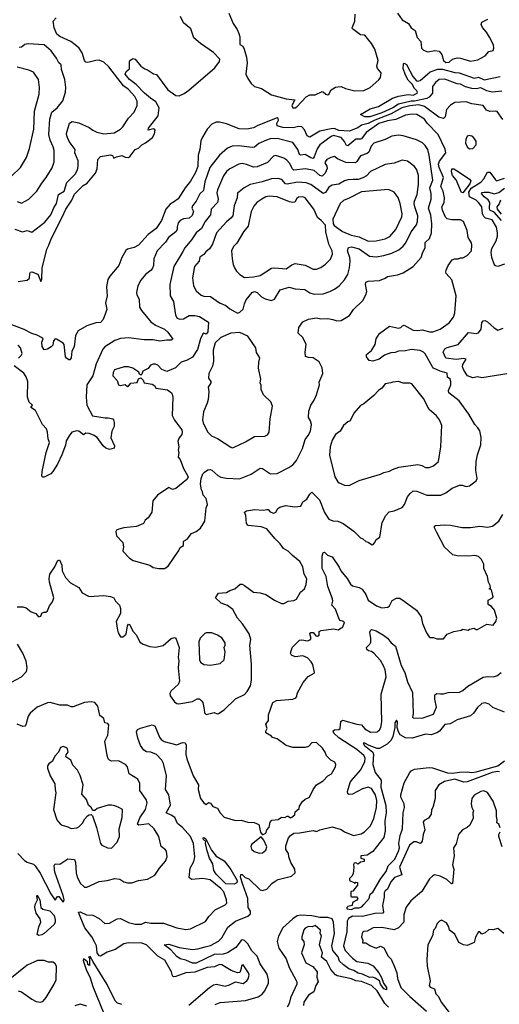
# Model space of a CAD drawing. Extents: x 1921360 to 2014538, y 768294 to 907744.
# Tile 208 of 256: x 1978288 to 1982550, y 810927 to 819667. Entities that reach past the tile are written whole.
import ezdxf

# ---------------------------------------------------------------- set-up
doc = ezdxf.new("R2010")
doc.units = 0

msp = doc.modelspace()

# ---------------------------------------------------------------- linework, layer by layer
at = {"layer": '0CON10XD'}
for points in [[(1978245, 817807.7), (1978314.6, 817784.6), (1978355, 817796), (1978395, 817779.6), (1978511.7, 817868.3), (1978565.2, 817934.8), (1978592.5, 817997.5), (1978616.1, 818035), (1978634.5, 818115.5), (1978684.7, 818145.3), (1978708.3, 818221.7), (1978780, 818295), (1978800.7, 818335), (1978806.9, 818365), (1978806.7, 818415), (1978778.6, 818485), (1978781.1, 818515), (1978727.8, 818585), (1978707.3, 818635), (1978705, 818657.5), (1978730.2, 818749.8), (1978755, 818764.4), (1978815, 818752.1), (1978905, 818710), (1978938, 818685), (1978975, 818668.2), (1979035, 818654.6), (1979127.8, 818662.2), (1979185, 818696.7), (1979204.4, 818715), (1979255, 818794), (1979304.2, 818845), (1979333.1, 818906.9), (1979330.9, 818945), (1979311.5, 818985), (1979255, 819046.8), (1979210.5, 819080.5), (1979079.8, 819249.8), (1979035, 819289.7), (1978995, 819307.5), (1978963.8, 819306.2), (1978895, 819287.5), (1978875, 819290), (1978864.5, 819304.5), (1978842.9, 819372.9), (1978818.1, 819415), (1978780, 819445), (1978744, 819474), (1978645, 819517.5), (1978617.5, 819537.5), (1978596.2, 819595), (1978586.1, 819653.9), (1978612.5, 819685)], [(1978275, 817342.7), (1978355.4, 817354.6), (1978376.3, 817373.7), (1978378.8, 817415), (1978384.1, 817425.9), (1978395, 817429.2), (1978449.2, 817409.2), (1978477, 817343), (1978485.5, 817364.5), (1978488.7, 817461.3), (1978528.6, 817631.4), (1978547.8, 817665), (1978567.8, 817722.2), (1978665.6, 817915), (1978698.6, 817985), (1978751.2, 818065), (1978775, 818119.2), (1978853.8, 818195), (1978889.2, 818215), (1978960.8, 818305), (1978977.1, 818342.9), (1978982.7, 818427.3), (1979005, 818452.5), (1979095, 818466.9), (1979112, 818462), (1979125, 818437.5), (1979149.2, 818450.8), (1979195, 818461.2), (1979225, 818447.5), (1979255, 818444.2), (1979270, 818455), (1979314.6, 818515.4), (1979345, 818526), (1979374.6, 818555.4), (1979406.9, 818573.1), (1979467.5, 818622.5), (1979487.1, 818655), (1979492.5, 818685), (1979485.6, 818695.6), (1979475, 818698), (1979430, 818685), (1979433.3, 818705), (1979517.6, 818812.4), (1979528.4, 818885), (1979497.7, 818937.7), (1979450.3, 818970.3), (1979396.7, 819015), (1979322.4, 819092.4), (1979264.6, 819135), (1979226.7, 819185), (1979233.6, 819206.4), (1979265, 819230), (1979263.3, 819295), (1979272, 819308), (1979295, 819321.2), (1979315, 819316.2), (1979365, 819253.3), (1979400.5, 819230.5), (1979425, 819223.3), (1979476.6, 819186.6), (1979505, 819180.8), (1979604.4, 819044.4), (1979675, 818995.4), (1979705, 818992.3), (1979748.6, 819011.4), (1979789.9, 819040.1), (1980021, 819239), (1980064.5, 819295), (1980065.4, 819315.4), (1980009.5, 819375), (1979895.3, 819455.3), (1979837, 819507), (1979807.8, 819585), (1979745, 819639.5), (1979718, 819695)], [(1980146.2, 819725), (1980183.7, 819633.7), (1980221.2, 819581.2), (1980235.8, 819545.8), (1980245.7, 819515), (1980245, 819447.5), (1980271.5, 819431.5), (1980282.3, 819405), (1980302.8, 819335), (1980308.9, 819285), (1980298, 819185), (1980315, 819145.5), (1980345, 819100), (1980375, 819075.4), (1980438, 819055), (1980525, 818999.2), (1980655, 818964.6), (1980732.5, 818955), (1980707.2, 818905), (1980715, 818884), (1980735, 818884.9), (1980750.4, 818895), (1980835, 818981.1), (1980865, 819001.5), (1980915, 819001.1), (1980975, 819029.2), (1980985, 819028), (1981009.4, 819005), (1981025, 819000), (1981035.5, 819005), (1981054.6, 819045.4), (1981095, 819067.5), (1981115, 819071.9), (1981145, 819074.2), (1981182.5, 819055), (1981265, 819035.8), (1981345, 819040), (1981402, 819065), (1981478.2, 819131.8), (1981492.9, 819155), (1981500, 819195), (1981468.6, 819235), (1981461.4, 819255), (1981474.4, 819305), (1981445, 819406), (1981414.5, 819454.5), (1981355, 819528.8), (1981315, 819534), (1981243.8, 819585), (1981242.5, 819595), (1981264.5, 819655), (1981268.9, 819715)], [(1981645, 819726), (1981685, 819665.8), (1981744.2, 819634.2), (1981767.5, 819595), (1981800.5, 819570.5), (1981818.8, 819508.8), (1981852.5, 819475), (1981859.4, 819415), (1981877.2, 819397.2), (1981915, 819382.5), (1981975.8, 819394.2), (1982015, 819389.2), (1982038.8, 819358.8), (1982053.8, 819305), (1982075, 819288.4), (1982105, 819291.4), (1982135, 819316.4), (1982175, 819327.5), (1982205, 819325.5), (1982295, 819300), (1982357.8, 819312.2), (1982423.5, 819346.5), (1982455, 819384.3), (1982495, 819393.8), (1982502, 819415), (1982497.1, 819445), (1982461.2, 819511.2), (1982435.6, 819555), (1982398.7, 819598.7), (1982388, 819625), (1982393.3, 819645), (1982447.4, 819672.6)], [(1978265, 818053.3), (1978305, 818037.5), (1978370.8, 818075), (1978440.8, 818145), (1978484.3, 818215), (1978524.6, 818265.4), (1978577.2, 818352.8), (1978595.6, 818405), (1978595.5, 818504.5), (1978587.3, 818537.3), (1978558.4, 818598.4), (1978548.5, 818648.5), (1978557.3, 818785), (1978575.3, 818845), (1978622.9, 818885), (1978672.7, 818947.3), (1978695.7, 819025), (1978698.6, 819065), (1978689.4, 819135), (1978660.6, 819225), (1978656, 819265), (1978635.7, 819285), (1978617, 819327), (1978569.4, 819389.4), (1978505, 819443.1), (1978365, 819452.5), (1978335, 819446.8), (1978305, 819423.1), (1978285, 819420)], [(1978215, 818277.1), (1978295.4, 818354.6), (1978350, 818445), (1978376.6, 818523.4), (1978414.6, 818695), (1978420.5, 818855), (1978460.6, 819005), (1978464.4, 819065), (1978454.2, 819135), (1978411.1, 819201.1), (1978368.9, 819218.9), (1978265, 819246.2)], [(1982571.7, 819031.7), (1982485, 819024.3), (1982438, 819035), (1982385, 819061.8), (1982345, 819053.1), (1982305, 819055.9), (1982250.1, 819070.1), (1982205, 819094.5), (1982175, 819098.2), (1982065, 819140), (1982015, 819135.7), (1981981.3, 819108.7), (1981957.1, 819075), (1981955, 819014.4), (1981925, 818980), (1981905, 818967.3), (1981795, 818943.6), (1981765, 818944.2), (1981652.5, 818917.5), (1981604.6, 818885), (1981505, 818839.3), (1981398.8, 818805), (1981355, 818804.3), (1981317.5, 818825), (1981403.1, 818876.9), (1981475, 818895.6), (1981600.7, 818969.3), (1981655, 818986.9), (1981738.3, 819001.7), (1981785, 818998.2), (1981818.5, 819015), (1981821.9, 819025), (1981816.9, 819035), (1981795.5, 819055.5), (1981775.3, 819095.3), (1981741.2, 819131.2), (1981715.7, 819175.7), (1981695.8, 819235), (1981698.8, 819275), (1981705, 819281.2), (1981725, 819268), (1981782.3, 819162.3), (1981814.2, 819124.2), (1981825, 819120.5), (1981845, 819128.1), (1981935, 819204.5), (1982003.1, 819226.9), (1982045, 819227.2), (1982155, 819197.1), (1982192.5, 819195), (1982325, 819146.7), (1982365, 819156.2), (1982415, 819132.5), (1982558.3, 819161.7)], [(1982579.8, 818779.8), (1982530.7, 818850.7), (1982515, 818856.2), (1982465, 818852), (1982436.7, 818865), (1982405, 818904), (1982305, 818919.2), (1982255, 818938), (1982155, 818932.5), (1982115, 818908), (1982080.7, 818869.3), (1982068.5, 818805), (1982055, 818788.6), (1982011.7, 818801.7), (1981885, 818895.9), (1981835, 818911.6), (1981755, 818902.8), (1981683.4, 818885), (1981588, 818832), (1981444.5, 818775.5), (1981385, 818745.3), (1981325, 818731.8), (1981291.7, 818708.3), (1981215, 818678.3), (1981125, 818684.2), (1981085, 818700.6), (1981055, 818699.1), (1980955, 818677.1), (1980865, 818625.5), (1980843.3, 818635), (1980819.8, 818689.8), (1980795.2, 818715.2), (1980765, 818719.7), (1980717.4, 818707.4), (1980625, 818710.2), (1980574.8, 818724.8), (1980572.5, 818745), (1980588.2, 818775), (1980585, 818788.6), (1980575, 818795.4), (1980405, 818728.7), (1980365, 818707.4), (1980305.5, 818695.5), (1980237.2, 818697.2), (1980125, 818744.1), (1980063.2, 818756.8), (1980035, 818757.8), (1979995, 818741.1), (1979954.5, 818695), (1979911.8, 818625), (1979898.9, 818591.1), (1979888, 818515), (1979872.9, 818465), (1979870, 818365), (1979850.3, 818309.7), (1979806.5, 818233.5), (1979757.8, 818175), (1979695, 818075.8), (1979665, 818052.6), (1979625, 818028.9), (1979585.8, 817985), (1979548.8, 817885), (1979500.9, 817815), (1979430.3, 817759.7), (1979344.2, 817665), (1979305.8, 817644.2), (1979245, 817630.4), (1979231.8, 817618.2), (1979196.2, 817555), (1979168.2, 817485), (1979088.1, 817391.9), (1979070.5, 817359.5), (1979059.5, 817295), (1979064.4, 817215), (1979050.8, 817155), (1979064.1, 817094.1), (1979031.3, 817005), (1979005, 816978.1), (1978965, 816976.4), (1978885, 816948.5), (1978809.2, 816905), (1978785.4, 816864.6), (1978772.6, 816762.6), (1978753.2, 816725), (1978744.4, 816665.6), (1978735, 816648.8), (1978725, 816648.8), (1978705, 816662.2), (1978696.5, 816675), (1978682.9, 816785), (1978675, 816795.6), (1978615, 816831.2), (1978605, 816833.3), (1978588.8, 816815), (1978581.7, 816778.3), (1978567.4, 816762.6), (1978535, 816742.5), (1978505, 816736.7), (1978487.1, 816765), (1978485.6, 816805), (1978496, 816835), (1978482, 816845), (1978445, 816865.9), (1978395, 816880.6), (1978327.3, 816917.3), (1978090.8, 817005)], [(1978265, 814456), (1978315, 814455.7), (1978346.5, 814446.5), (1978391.3, 814411.3), (1978432.5, 814395), (1978455, 814367.5), (1978475, 814372.5), (1978485, 814397.5), (1978503, 814407), (1978521.7, 814408.3), (1978535, 814420), (1978553.3, 814465), (1978581.2, 814498.8), (1978590.8, 814535), (1978553.7, 814673.7), (1978550.5, 814705), (1978556.9, 814745), (1978599.4, 814810.6), (1978625, 814863.3), (1978641.7, 814871.7), (1978664, 814825), (1978664.5, 814774.5), (1978694.2, 814715), (1978738.6, 814668.6), (1978815, 814625.6), (1978845, 814580), (1978905, 814547.1), (1979035, 814556.5), (1979095, 814546.4), (1979125, 814533.8), (1979140, 814505), (1979175, 814470), (1979185, 814440), (1979185.5, 814394.5), (1979145.8, 814325), (1979157.1, 814247.1), (1979162.5, 814225), (1979185, 814190), (1979205, 814190), (1979235, 814212.5), (1979246, 814285), (1979255, 814300), (1979265, 814298), (1979297.4, 814237.4), (1979326.2, 814205), (1979355, 814142), (1979385, 814122.5), (1979445, 814104.3), (1979495, 814098.1), (1979563, 814113), (1979634, 814175), (1979663.1, 814183.1), (1979676.9, 814176.9), (1979705.5, 814095), (1979695.5, 814005), (1979702.5, 813975), (1979697.3, 813915), (1979708.2, 813795), (1979695.4, 813764.6), (1979635, 813708), (1979623.5, 813685), (1979625.6, 813665), (1979665, 813612.9), (1979685, 813597.5), (1979702.7, 813592.7), (1979825, 813616), (1979865, 813638), (1979885, 813637.5), (1979902, 813625), (1979914.3, 813605), (1979927.5, 813545), (1979930, 813515), (1979945, 813500), (1980015, 813516), (1980043.9, 813503.9), (1980055, 813508.8), (1980105, 813540.8), (1980205, 813638.8), (1980285, 813676), (1980310.8, 813705), (1980339.4, 813755), (1980347.8, 813805), (1980346.9, 813945), (1980334.5, 814115.5), (1980341.5, 814165), (1980327.8, 814215), (1980268.1, 814305), (1980224.7, 814354.7), (1980181.1, 814431.1), (1980136.1, 814466.1), (1980078.3, 814488.3), (1980027.5, 814535), (1980055, 814577.5), (1980126.6, 814583.4), (1980155, 814600), (1980200, 814615), (1980246.7, 814656.7), (1980263.6, 814656.4), (1980285, 814645.8), (1980331.2, 814611.2), (1980365.9, 814585.9), (1980425, 814579.2), (1980475, 814563.8), (1980553.3, 814515), (1980615, 814485.8), (1980635, 814485.7), (1980675, 814505.7), (1980725, 814511.5), (1980747.7, 814522.3), (1980784.3, 814585), (1980818, 814615), (1980835, 814653.3), (1980838.8, 814705), (1980815.7, 814745), (1980805, 814810), (1980777.2, 814857.2), (1980711.1, 814911.1), (1980675, 814950.6), (1980633.4, 814973.4), (1980603.8, 815015), (1980555, 815060.4), (1980485, 815148.8), (1980435, 815164.6), (1980317.7, 815177.7), (1980303.8, 815195), (1980296.2, 815265), (1980286.7, 815295), (1980302.3, 815307.7), (1980375, 815320), (1980455, 815312), (1980485, 815320), (1980495, 815318.8), (1980515, 815298.8), (1980535, 815288.8), (1980545, 815286.2), (1980563.3, 815295), (1980582.7, 815327.3), (1980598.8, 815341.2), (1980650, 815355), (1980731.9, 815341.9), (1980785, 815348.8), (1980805, 815386), (1980839.7, 815410.3), (1980865, 815456.7), (1980885, 815473.3), (1980953.3, 815405), (1980995, 815293.8), (1981035, 815232.5), (1981070, 815220), (1981114.1, 815214.1), (1981163.3, 815195), (1981257.3, 815127.3), (1981315, 815066.7), (1981338.3, 815058.3), (1981363.9, 815033.9), (1981385, 815030), (1981415, 815007.5), (1981425, 815006.7), (1981443.3, 815025), (1981455, 815052.5), (1981487.5, 815075), (1981508, 815205), (1981540, 815265), (1981572.3, 815297.7), (1981615, 815306), (1981685, 815338), (1981707.4, 815362.6), (1981735, 815431.2), (1981757.4, 815462.6), (1981785, 815484.3), (1981817.7, 815482.3), (1981905, 815446.9), (1982030, 815445), (1982075, 815466), (1982130.7, 815509.3), (1982195, 815536), (1982220, 815535), (1982255, 815523.8), (1982285, 815528.8), (1982343.3, 815575), (1982353.8, 815595), (1982342, 815665), (1982344.3, 815745), (1982355.6, 815805), (1982386.8, 815893.2), (1982387, 815957), (1982377.3, 816017.3), (1982360, 816045), (1982332.4, 816072.4), (1982280, 816165), (1982193.3, 816285), (1982100, 816355), (1982096.9, 816375), (1982117.5, 816425), (1982119.6, 816455), (1982113.3, 816475), (1982089.4, 816495), (1982085, 816530.8), (1982025, 816546.4), (1981966.2, 816575), (1981954.7, 816584.7), (1981890.1, 816700.1), (1981875, 816716.2), (1981845, 816729.7), (1981765, 816739.1), (1981715, 816727.8), (1981655, 816724.4), (1981625, 816711.8), (1981585, 816708.8), (1981529.4, 816690.6), (1981481.2, 816655), (1981425, 816635.8), (1981392.3, 816642.3), (1981370, 816675), (1981370, 816695), (1981415, 816731.2), (1981445.8, 816785), (1981456, 816835), (1981485, 816881.2), (1981575, 816947.5), (1981655, 816928.8), (1981675, 816933.3), (1981689.5, 816950.5), (1981705, 816954.2), (1981785, 816911.9), (1981825, 816908.6), (1981865, 816914), (1981932.5, 816895), (1981957.5, 816895), (1982025, 816920.6), (1982102.8, 816977.2), (1982142.5, 817025), (1982155.6, 817065), (1982167.1, 817215), (1982126.4, 817356.4), (1982078.8, 817415), (1982074, 817425), (1982078, 817445), (1982093.9, 817486.1), (1982130, 817535), (1982155, 817544), (1982185, 817543.3), (1982205, 817552.5), (1982225, 817553.3), (1982263.3, 817575), (1982302, 817615), (1982305.8, 817665), (1982301.2, 817685), (1982272.2, 817732.2), (1982263.1, 817795), (1982232, 817875), (1982205, 817889.2), (1982125, 817889.4), (1982085, 817898.6), (1982070.6, 817915), (1982044, 817975), (1982037.8, 818005), (1982058.8, 818045), (1982062.2, 818085), (1982051.1, 818145), (1982031.3, 818185), (1982053.8, 818265), (1982014.1, 818355), (1982009, 818385), (1982017.5, 818412.5), (1982075.5, 818485), (1982068.5, 818518.5), (1982006.6, 818646.6), (1981908.8, 818748.8), (1981885, 818783.1), (1981815.6, 818824.4), (1981775, 818829.6), (1981715, 818818.2), (1981629.9, 818780.1), (1981555, 818770.4), (1981478.8, 818745), (1981366.7, 818665), (1981325, 818610.7), (1981315, 818605.3), (1981275, 818606.1), (1981205, 818547.3), (1981191.2, 818551.2), (1981174.6, 818585), (1981145, 818620), (1981075, 818637.9), (1981055, 818630.3), (1980955, 818556.7), (1980929.9, 818520.1), (1980905, 818449.2), (1980895, 818436.4), (1980875, 818440.3), (1980825, 818471.4), (1980785.9, 818464.1), (1980775, 818469.4), (1980758.8, 818515), (1980716.5, 818576.5), (1980575, 818613.2), (1980515, 818608.5), (1980481.7, 818598.3), (1980413, 818567), (1980375, 818534.5), (1980355, 818532.1), (1980235, 818548.5), (1980175, 818543.2), (1980135, 818525.7), (1980063.2, 818465), (1979976.9, 818355), (1979932.9, 818227.1), (1979920.1, 818149.9), (1979888.8, 818121.2), (1979856.4, 818055), (1979822.7, 818015), (1979819.1, 817995), (1979832.4, 817965), (1979820.6, 817929.4), (1979795, 817904.6), (1979745, 817899.2), (1979714, 817886), (1979696.1, 817863.9), (1979686.4, 817825), (1979686.2, 817805), (1979676.2, 817783.8), (1979611.4, 817735), (1979585, 817692.9), (1979508.6, 817615), (1979479.5, 817545), (1979477.3, 817485), (1979469.5, 817460.5), (1979456.2, 817443.8), (1979405, 817406), (1979363.7, 817356.3), (1979338.1, 817305), (1979327.5, 817245), (1979330, 817225), (1979349.2, 817185), (1979352.5, 817115), (1979370, 817085), (1979452.9, 816985), (1979494.8, 816954.7), (1979575, 816920.8), (1979605, 816892.7), (1979649.4, 816830.6), (1979635, 816821.5), (1979595, 816822.5), (1979535, 816813.1), (1979475, 816824), (1979395, 816826.1), (1979255, 816842.5), (1979185, 816836.5), (1979135, 816819.4), (1979045, 816762.9), (1979028.4, 816741.6), (1978967.5, 816612.5), (1978938.6, 816505), (1978884.7, 816425), (1978880, 816315), (1978884.7, 816244.7), (1978935, 816150), (1979048.6, 816131.4), (1979075, 816133.8), (1979115, 816123.3), (1979121.2, 816115), (1979128.3, 816091.7), (1979127, 816057), (1979106.2, 816015), (1979099.2, 815955), (1979131.2, 815885), (1979127, 815863), (1979085, 815852.5), (1979055, 815864.5), (1979031.5, 815885), (1978977.4, 815957.4), (1978945, 815978.9), (1978905, 815994.3), (1978875, 815997.5), (1978855, 815983.3), (1978815, 816014.4), (1978795, 816017.8), (1978753.1, 816006.9), (1978727.7, 815972.3)], [(1979525, 814794.2), (1979575, 814796.2), (1979606.7, 814815), (1979703.6, 814956.4), (1979715, 814982.5), (1979745, 815000), (1979743.8, 815035), (1979748.3, 815041.7), (1979777.5, 815055), (1979814.4, 815105.6), (1979855, 815123.3), (1979895.9, 815154.1), (1979934.2, 815215), (1979944, 815335), (1979956.7, 815365), (1979945, 815417.5), (1979917.5, 815447.5), (1979913.3, 815475), (1979902.5, 815495), (1979895.8, 815545), (1979900, 815595), (1979916, 815635), (1979929.7, 815650.3), (1979958.8, 815671.2), (1979980, 815675), (1979995, 815668.8), (1980050.3, 815620.3), (1980076.6, 815606.6), (1980125, 815596.9), (1980241.7, 815591.7), (1980345, 815632.2), (1980425, 815685.8), (1980445, 815684.2), (1980516.2, 815636.2), (1980575, 815638.6), (1980679.2, 815690.8), (1980715, 815715.8), (1980747.3, 815752.7), (1980799.8, 815860.2), (1980825, 815940), (1980852, 815975), (1980871.2, 816015), (1980880, 816075), (1980873.3, 816105), (1980854, 816135), (1980857.3, 816192.7), (1980874, 816245), (1980905, 816290), (1980925, 816336.7), (1980951.4, 816425), (1980950.3, 816449.7), (1980982.5, 816525), (1980975, 816577.5), (1980948.9, 816628.9), (1980895, 816664.3), (1980855, 816667.1), (1980826.2, 816676.2), (1980824.3, 816715.7), (1980834.4, 816785), (1980805, 816846.2), (1980763.3, 816885), (1980768.8, 816935), (1980805, 816983.8), (1980855, 817010), (1980925, 817020), (1980965, 817012.2), (1981025, 817015.6), (1981070, 817005), (1981105, 816994.3), (1981145, 816995.8), (1981218.3, 817041.7), (1981255.4, 817094.6), (1981335.8, 817175), (1981365, 817226.2), (1981371.1, 817255), (1981360.8, 817315), (1981365, 817336.7), (1981385, 817345.8), (1981485, 817351.2), (1981536.7, 817373.3), (1981555, 817388), (1981645, 817402), (1981695, 817421.4), (1981784, 817475), (1981855.6, 817555), (1981866.4, 817595), (1981890, 817645), (1981891.8, 817688.2), (1981928.9, 817725), (1981946, 817774), (1981950.3, 817855), (1981942.3, 817932.3), (1981920.3, 817995), (1981945.3, 818075), (1981943.6, 818125), (1981931.7, 818175), (1981957.8, 818242.2), (1981927.7, 818465), (1981914.7, 818514.7), (1981891.1, 818551.1), (1981865.7, 818575), (1981815, 818601.5), (1981695, 818637.3), (1981655, 818642.5), (1981595, 818632), (1981535, 818603.1), (1981435, 818570.6), (1981410, 818545), (1981388.9, 818491.1), (1981375, 818479.4), (1981315, 818458.6), (1981285, 818406.9), (1981272.7, 818397.3), (1981185, 818399.7), (1981111.1, 818431.1), (1981085, 818451.4), (1981052, 818445), (1981018, 818425), (1981001.9, 818405), (1980998.6, 818395), (1981017.7, 818367.7), (1981021.1, 818345), (1981002.3, 818305), (1980975, 818279.1), (1980955, 818282.9), (1980905, 818328.4), (1980827.1, 818342.9), (1980725, 818332.1), (1980712.8, 818342.8), (1980685, 818394.5), (1980660.4, 818420.4), (1980635, 818437.3), (1980565, 818462.5), (1980544.2, 818455.8), (1980489.9, 818400.1), (1980399.5, 818360.5), (1980365, 818357.3), (1980305, 818382.3), (1980265, 818390.8), (1980235, 818384.5), (1980155, 818344.6), (1980125, 818319.1), (1980098.7, 818281.3), (1980045, 818158), (1980040.6, 818130.6), (1980052.8, 818075), (1980046.4, 818043.6), (1979990, 817985), (1979982.5, 817935), (1979935, 817876.7), (1979905, 817813.3), (1979855, 817774.3), (1979815, 817714.3), (1979755, 817642.5), (1979734, 817604), (1979657.5, 817475), (1979622.1, 817315), (1979626.1, 817215), (1979654.4, 817165), (1979673.5, 817045), (1979688.9, 817018.9), (1979715, 817007.8), (1979745, 817011.5), (1979795, 817040.6), (1979845, 817041.1), (1979885, 817032.7), (1979965, 816981.2), (1979959.2, 816895), (1979945, 816876.7), (1979925, 816884.2), (1979915, 816878), (1979895.4, 816835), (1979869.6, 816740.4), (1979825, 816670), (1979775.9, 816644.1), (1979722.1, 816627.9), (1979673.7, 816576.3), (1979595, 816544), (1979552.7, 816562.7), (1979515, 816599.2), (1979495, 816610), (1979475, 816610.6), (1979450.4, 816599.6), (1979430, 816570), (1979383.6, 816546.4), (1979375, 816520), (1979365, 816512.5), (1979351.7, 816521.7), (1979348.3, 816538.3), (1979295, 816573.3), (1979255, 816586.7), (1979216.4, 816586.4), (1979132.1, 816557.9), (1979118, 816535), (1979117.5, 816505), (1979153.8, 816465), (1979166.4, 816426.4), (1979180.3, 816420.3), (1979225, 816430), (1979245, 816411.2), (1979255, 816414), (1979275, 816440), (1979333.3, 816446.7), (1979345, 816480), (1979365, 816487.5), (1979386.1, 816466.1), (1979395, 816443.3), (1979465, 816431.2), (1979487.7, 816417.7), (1979497.5, 816395), (1979600.5, 816380.5), (1979635.8, 816355.8), (1979644.1, 816344.1), (1979649.2, 816315), (1979644.2, 816155), (1979662.4, 816112.4), (1979729.2, 816025), (1979732.5, 816005), (1979728.6, 815985), (1979705.5, 815954.5), (1979694.2, 815925), (1979701.4, 815875), (1979696, 815845), (1979702.5, 815825), (1979696.7, 815785), (1979714.2, 815764.2), (1979745, 815683.3), (1979780.7, 815620.7), (1979786.7, 815605), (1979773.3, 815585), (1979675, 815504.2), (1979645, 815498), (1979615, 815513.8), (1979512.9, 815445), (1979471.8, 815395), (1979463.3, 815295), (1979430, 815245), (1979403.3, 815225), (1979387.5, 815195), (1979325, 815169.4), (1979215, 815156.2), (1979170, 815145), (1979150, 815135), (1979143.3, 815125), (1979150, 815085), (1979203.8, 815025), (1979211.2, 814985), (1979203.8, 814955), (1979206.7, 814945), (1979265, 814886.2), (1979297.7, 814867.7), (1979443.9, 814823.9), (1979475, 814804), (1979525, 814794.2)], [(1982285, 818520.8), (1982315, 818522.5), (1982343.3, 818555), (1982345, 818588), (1982315, 818629.2), (1982285, 818638.8), (1982265, 818633.3), (1982252.5, 818605), (1982249.2, 818575), (1982254, 818555), (1982266, 818535), (1982285, 818520.8)], [(1980225, 817063.3), (1980245, 817070), (1980275, 817096.7), (1980285.6, 817145), (1980300.6, 817179.4), (1980355, 817244), (1980375, 817254.4), (1980396.9, 817245), (1980438.2, 817208.2), (1980469.6, 817189.6), (1980525, 817175.7), (1980553.1, 817186.9), (1980602, 817268), (1980683.9, 817293.9), (1980735, 817278.1), (1980821.7, 817271.7), (1980865, 817243.3), (1980905, 817231.5), (1980985, 817234.5), (1981045, 817254.3), (1981086, 817274), (1981125.3, 817304.7), (1981175, 817358.6), (1981202.9, 817405), (1981218.5, 817465), (1981224, 817525), (1981220.7, 817555), (1981201.2, 817615), (1981210, 817645), (1981235, 817651.1), (1981305, 817631.9), (1981395, 817569.2), (1981455, 817561.5), (1981525, 817573.4), (1981595, 817594.6), (1981655.6, 817625), (1981694.7, 817655.3), (1981717.9, 817685), (1981766.8, 817785), (1981813.6, 817845), (1981824, 817875), (1981825.8, 817925.8), (1981798.6, 818005), (1981794.2, 818035.8), (1981796, 818055), (1981820, 818115), (1981830.8, 818205), (1981832.1, 818285), (1981816.2, 818335), (1981795, 818364.5), (1981735, 818411.1), (1981685, 818419.4), (1981616.1, 818393.9), (1981535, 818382.7), (1981405, 818320.5), (1981368.2, 818281.8), (1981337.7, 818262.3), (1981295, 818249.6), (1981251.8, 818248.2), (1981205, 818244.5), (1981174.7, 818235.3), (1981125, 818208.2), (1981065, 818197.3), (1981035, 818180), (1981005, 818133.6), (1980985, 818123.8), (1980875, 818204.6), (1980835, 818220.3), (1980755.8, 818225.8), (1980665, 818206.8), (1980651.4, 818211.4), (1980617.3, 818247.3), (1980585, 818256.2), (1980525, 818253.8), (1980442.7, 818227.3), (1980335.9, 818204.1), (1980283.8, 818175), (1980225, 818126.7), (1980220.5, 818085), (1980194.5, 818015), (1980181.2, 817925), (1980165.7, 817904.3), (1980125, 817873.5), (1980036.4, 817775), (1980000, 817675), (1979976, 817634), (1979942.7, 817607.3), (1979925, 817583.8), (1979889.5, 817560.5), (1979883.3, 817525), (1979842.5, 817475), (1979823.7, 817376.3), (1979832.5, 817305), (1979855, 817260), (1979902.1, 817222.1), (1979925, 817213.8), (1979985, 817209.4), (1980062.6, 817152.6), (1980120.3, 817130.3), (1980155, 817100), (1980225, 817063.3)], [(1982225, 818128.9), (1982214.3, 818134.3), (1982165.4, 818245), (1982134.3, 818285), (1982124.1, 818315.9), (1982127, 818343), (1982145, 818342.7), (1982175, 818326.2), (1982285, 818251.8), (1982297.5, 818237.5), (1982288.5, 818211.5), (1982225, 818128.9)], [(1982595, 817498), (1982535, 817477.5), (1982515, 817483.6), (1982505, 817497.8), (1982484.2, 817555.8), (1982477.3, 817602.7), (1982483.8, 817635), (1982521.1, 817705), (1982533.3, 817746.7), (1982534.5, 817775), (1982523.1, 817825), (1982485, 817891.5), (1982426.6, 817906.6), (1982410.8, 817920.8), (1982401.1, 817945), (1982394.6, 818005), (1982365.6, 818045.6), (1982344.3, 818065), (1982283.7, 818093.7), (1982277.9, 818135), (1982298.9, 818171.1), (1982386.2, 818223.8), (1982411.4, 818255), (1982445.5, 818314.5), (1982465, 818312.9), (1982514.3, 818245), (1982525, 818238.1), (1982595, 818261.1)], [(1980285, 817380), (1980365, 817384.6), (1980425, 817395.6), (1980525, 817460.8), (1980555, 817465.4), (1980655, 817456.4), (1980705, 817491.1), (1980735, 817501.5), (1980825, 817489.1), (1980895, 817452.9), (1980925, 817452.5), (1980965, 817466.9), (1981003.9, 817496.1), (1981049.8, 817540.2), (1981068.9, 817585), (1981065.4, 817615), (1981034.2, 817675), (1981007.1, 817785), (1981004, 817844), (1980968, 817885), (1980935, 817910), (1980900.6, 817985), (1980825, 818084.4), (1980805, 818093.5), (1980765, 818091.1), (1980749.5, 818080.5), (1980732.7, 818047.3), (1980715.6, 818044.4), (1980685, 818050.4), (1980575, 818096.1), (1980505, 818100.8), (1980475, 818095.4), (1980439.2, 818075), (1980395.8, 818044.2), (1980369.3, 818010.7), (1980345.4, 817965), (1980316.9, 817835), (1980275.6, 817785), (1980216.5, 817683.5), (1980187.5, 817655), (1980171.4, 817615), (1980175.6, 817545), (1980185.7, 817495), (1980195.6, 817465.6), (1980215, 817436), (1980245, 817406), (1980285, 817380)], [(1981385, 817702.4), (1981455, 817703.3), (1981535, 817723.3), (1981576.4, 817743.7), (1981629.1, 817805), (1981683.6, 817916.4), (1981685.4, 817945), (1981669.2, 818035), (1981650.2, 818090.2), (1981616.4, 818136.4), (1981565, 818158.6), (1981325, 818138.4), (1981215, 818082.3), (1981165, 818063.5), (1981136.7, 818035), (1981070, 817895), (1981072.5, 817855), (1981081.4, 817841.4), (1981157.5, 817787.5), (1981234.1, 817754.1), (1981305, 817738.9), (1981385, 817702.4)], [(1982569.4, 817885), (1982505, 817958.7), (1982466.1, 817976.1), (1982461.6, 817995), (1982465, 818045.3), (1982449, 818069), (1982414.8, 818095), (1982392, 818125), (1982397, 818133), (1982413.9, 818136.2), (1982455, 818136.9), (1982505, 818120.6), (1982545, 818132.4), (1982595, 818170.2)], [(1982560, 818065), (1982547.7, 818032.3), (1982526.7, 818005), (1982530.2, 817985), (1982565, 817940.2)], [(1982655, 816530.4), (1982395, 816488.9), (1982355, 816495.6), (1982315, 816487.8), (1982265.4, 816505.4), (1982233.4, 816555), (1982223.4, 816585), (1982224.1, 816605), (1982254, 816655), (1982235, 816659.6), (1982165, 816651.9), (1982075, 816661.8), (1982051.8, 816715), (1982066.5, 816745), (1982085, 816756.8), (1982185, 816782.7), (1982275, 816888.9), (1982345, 816881.1), (1982365, 816887.5), (1982389.7, 816920.3), (1982393.8, 816975), (1982405, 816993.3), (1982425, 816995.7), (1982445, 816985.7), (1982505, 816932), (1982535, 816911.2), (1982585, 816930)], [(1980175, 815867.5), (1980195, 815872.5), (1980295, 815920.8), (1980375, 815968.6), (1980465, 815970), (1980488.8, 815981.2), (1980506, 816005), (1980512.7, 816125), (1980534.1, 816235.9), (1980520, 816275), (1980455, 816336), (1980432.5, 816385), (1980432.9, 816422.9), (1980425.8, 816445), (1980431.2, 816475), (1980409.2, 816575), (1980412.3, 816627.7), (1980422, 816665), (1980392.7, 816712.7), (1980385.7, 816755.7), (1980315, 816858.8), (1980245, 816891.2), (1980165, 816884.3), (1980075, 816845.6), (1980025, 816799.4), (1980006.2, 816735), (1980010, 816635), (1980002, 816592), (1979969.2, 816525), (1979967.1, 816485), (1979986.2, 816455), (1979986.2, 816445), (1979962.5, 816405), (1979967.5, 816365), (1979961.9, 816295), (1979955.5, 816264.5), (1979922.9, 816185), (1979913.9, 816113.9), (1979917.7, 816087.7), (1979957.9, 816007.9), (1979992.1, 815972.1), (1980045, 815950), (1980165, 815871.4), (1980175, 815867.5)], [(1978277.2, 816662.8), (1978301.4, 816685), (1978311.4, 816705), (1978297.1, 816755), (1978275, 816777.5)], [(1978727.7, 815972.3), (1978701.7, 815928.3), (1978695, 815890), (1978664.3, 815805), (1978625, 815721.2), (1978584, 815655), (1978565, 815636.2), (1978505, 815607.5), (1978495, 815607.5), (1978486.4, 815616.4), (1978486.9, 815655), (1978524, 815824), (1978552.9, 815915), (1978542, 815945), (1978536.2, 816005), (1978526, 816035), (1978492.5, 816072.5), (1978429.1, 816199.1), (1978387.5, 816225), (1978402, 816245), (1978371.4, 816271.4), (1978359.4, 816315), (1978360.2, 816455), (1978346.8, 816496.8), (1978325, 816527.9), (1978238.6, 816595)], [(1981215, 815532.5), (1981305, 815576), (1981495, 815632), (1981525, 815648.6), (1981575, 815659.2), (1981600, 815675), (1981655.5, 815694.5), (1981825, 815718.8), (1981860.5, 815710.5), (1981893.2, 815693.2), (1981925, 815690.6), (1981965, 815707.1), (1982008.5, 815745), (1982030, 815875), (1982037.1, 816005), (1982038.1, 816065), (1982018.6, 816115), (1981990, 816150), (1981925, 816206.2), (1981876, 816305), (1981773.8, 816435), (1981755, 816441.9), (1981695, 816440.4), (1981655, 816455.3), (1981605, 816450.9), (1981585, 816443.2), (1981535.8, 816435), (1981505, 816396), (1981475.6, 816374.4), (1981435, 816331.2), (1981345, 816257.5), (1981315, 816241.2), (1981255.7, 816175), (1981225, 816106.7), (1981205, 816098), (1981165, 816064.2), (1981135, 816014.2), (1981094.6, 815985.4), (1981065.4, 815934.6), (1981046.5, 815875), (1981041.3, 815801.3), (1981087.7, 815607.7), (1981114.2, 815564.2), (1981125.8, 815555.8), (1981175, 815534), (1981215, 815532.5)], [(1979980.6, 812030.6), (1979915, 812044.6), (1979815.8, 812035.8), (1979795, 812052.5), (1979804.4, 812135), (1979834.4, 812195.6), (1979843.7, 812236.3), (1979833.9, 812355), (1979805, 812416.4), (1979735, 812495.6), (1979690.5, 812530.5), (1979665.5, 812585), (1979635, 812606.1), (1979591.2, 812625), (1979628.5, 812695), (1979612.3, 812785), (1979584.1, 812834.1), (1979592, 812955), (1979565.4, 813065), (1979551.8, 813095), (1979503.1, 813145), (1979455, 813165.9), (1979415, 813169.3), (1979392.1, 813182.1), (1979361.1, 813225), (1979339.5, 813289.5), (1979325.4, 813345), (1979335.5, 813365), (1979360.6, 813379.4), (1979465, 813408.4), (1979488.1, 813398.1), (1979529.2, 813299.2), (1979546.7, 813276.7), (1979570.8, 813260.8), (1979685, 813230.7), (1979735, 813249.6), (1979758.2, 813248.2), (1979767.7, 813227.7), (1979765.4, 813145), (1979774.5, 813105.5), (1979829.5, 812955), (1979876.7, 812875), (1979873.3, 812835), (1979894.4, 812755), (1979925, 812714), (1979945, 812701.2), (1979965, 812719.2), (1979982.5, 812712.5), (1980005, 812683.8), (1980045, 812668), (1980069.4, 812625), (1980105, 812588.1), (1980205, 812557.5), (1980255, 812562), (1980315, 812543.3), (1980371.7, 812541.7), (1980413, 812523), (1980427.5, 812455), (1980443.3, 812433.3), (1980453, 812433), (1980476.2, 812445), (1980483.3, 812475), (1980505, 812500), (1980513.3, 812545), (1980527.7, 812562.3), (1980585, 812568.2), (1980615, 812586.9), (1980645, 812584.6), (1980665, 812595.6), (1980675, 812595.7), (1980695, 812581.5), (1980705, 812587.9), (1980732.1, 812607.9), (1980736.9, 812635), (1980770, 812665), (1980774.6, 812685.4), (1980801.5, 812728.5), (1980823.4, 812746.6), (1980864.1, 812765.9), (1980895, 812833.3), (1980926.2, 812875), (1980985, 812911.4), (1981025, 812955.6), (1981057.3, 812972.7), (1981095.3, 813035), (1981096.2, 813056.2), (1981087.5, 813075), (1981053.1, 813093.1), (1981015, 813132), (1981002, 813165), (1980979.1, 813199.1), (1980925, 813251.2), (1980885, 813248.8), (1980853.6, 813216.4), (1980825, 813206.7), (1980713.9, 813206.1), (1980655, 813224), (1980575, 813282), (1980535, 813293.8), (1980525.9, 813305.9), (1980476.4, 813336.4), (1980475, 813350), (1980487.5, 813375), (1980474, 813414), (1980500, 813445), (1980498, 813495), (1980536.7, 813605), (1980570, 813625), (1980715.9, 813634.1), (1980743, 813647), (1980751.7, 813658.3), (1980752.5, 813685), (1980806.4, 813783.6), (1980852.3, 813837.7), (1980903.3, 813865), (1980906.6, 813873.4), (1980893.5, 813943.5), (1980878.3, 813968.3), (1980845, 814002.5), (1980805, 814018.8), (1980735, 814010), (1980703.8, 814025), (1980694.4, 814045), (1980709.1, 814095), (1980775, 814159.7), (1980795, 814162.9), (1980845, 814152), (1980869.2, 814160.8), (1980877.9, 814175), (1980867.5, 814215), (1980873.6, 814226.4), (1980895.9, 814225.9), (1980918.7, 814198.7), (1980935, 814193.3), (1980948.6, 814205), (1980950, 814235), (1980966.1, 814243.9), (1981075, 814258.8), (1981119.5, 814250.5), (1981145, 814267.5), (1981157, 814273), (1981173.3, 814315), (1981165, 814326), (1981135, 814333.3), (1981125.7, 814345.7), (1981094.4, 814435), (1981061.3, 814471.3), (1981069.5, 814505), (1981067.5, 814525), (1981026.7, 814635), (1981010, 814725), (1980976.8, 814795), (1980974.4, 814905), (1980985, 814936.2), (1980995, 814940), (1981024.5, 814914.5), (1981065, 814900), (1981127.9, 814807.9), (1981142.5, 814775), (1981197.7, 814707.7), (1981226.9, 814655), (1981245, 814641.5), (1981305, 814626.9), (1981331.1, 814611.1), (1981363.1, 814565), (1981385.8, 814515), (1981458.8, 814465), (1981505, 814447.1), (1981557.7, 814452.3), (1981573.8, 814465), (1981597.5, 814512.5), (1981635, 814532.5), (1981665, 814531.2), (1981704.4, 814504.4), (1981815, 814426.7), (1981856, 814365), (1981867.7, 814307.7), (1981901.4, 814225), (1981925, 814187.5), (1981935, 814182.5), (1981965, 814182.5), (1981995, 814170), (1982055, 814172.5), (1982087.7, 814212.3), (1982145, 814236.7), (1982211.7, 814248.3), (1982225, 814256.7), (1982271.7, 814248.3), (1982285, 814257.5), (1982325, 814266.7), (1982345, 814252.5), (1982355, 814253.3), (1982438.3, 814301.7), (1982495, 814292.5), (1982520, 814325), (1982528, 814355), (1982505.8, 814425), (1982479.3, 814459.3), (1982450, 814475), (1982450, 814515), (1982490, 814535), (1982496.2, 814545), (1982480, 814605), (1982460, 814615), (1982470, 814625), (1982467.5, 814645), (1982453.6, 814673.6), (1982443.3, 814725), (1982413.3, 814795), (1982412.5, 814835), (1982392.5, 814875), (1982365, 814902.5), (1982330.7, 814910.7), (1982275, 814903.8), (1982175, 814907.5), (1982137.3, 814917.3), (1982062.5, 814985), (1981993.8, 815113.8), (1981973.8, 815155), (1981975, 815170), (1981983.9, 815176.1), (1982065, 815182.9), (1982115, 815180), (1982220.7, 815160.7), (1982295, 815160), (1982375, 815170.6), (1982445, 815161.5), (1982489.2, 815170.8), (1982545, 815216.9), (1982579.6, 815275)], [(1980500.2, 811145), (1980488.3, 811195), (1980424, 811285), (1980399, 811355), (1980350.1, 811400.1), (1980315, 811462.9), (1980285, 811493.3), (1980265, 811497.9), (1980255, 811494.1), (1980208.1, 811431.9), (1980134.6, 811385), (1980095, 811373.3), (1980015, 811369.8), (1979855, 811290.5), (1979825, 811292.7), (1979765, 811319.1), (1979715, 811331.3), (1979685, 811352.3), (1979631.6, 811411.6), (1979572, 811455), (1979615, 811460.9), (1979705, 811430.6), (1979825, 811413.6), (1979871.1, 811418.9), (1979935, 811437.7), (1979985, 811447.4), (1980055, 811485.9), (1980083.8, 811516.2), (1980138.5, 811611.5), (1980205, 811665.4), (1980315, 811709.2), (1980339, 811731), (1980339.3, 811755), (1980319.4, 811785), (1980316.7, 811865), (1980269.8, 811989.7), (1980250.9, 812055), (1980252.2, 812077.8), (1980265, 812078.1), (1980292.6, 812052.6), (1980325, 812039.2), (1980425, 811943.5), (1980445, 811937.8), (1980485, 811949.5), (1980529.9, 812000.1), (1980558.7, 812021.3), (1980585, 812033.6), (1980704.5, 812065.5), (1980736.6, 812093.4), (1980731.9, 812125), (1980696.8, 812185), (1980678.2, 812235), (1980677.4, 812265), (1980652.1, 812302.1), (1980651.5, 812335), (1980675.4, 812404.6), (1980695, 812426.7), (1980725, 812446.9), (1980775, 812448.5), (1980895, 812469.4), (1980925, 812462), (1980954.3, 812475.7), (1981065, 812502.5), (1981145, 812479.2), (1981175, 812458.6), (1981255, 812424.4), (1981321.3, 812438.7), (1981352.4, 812457.6), (1981405, 812510.6), (1981434, 812575), (1981459, 812675), (1981461.4, 812735), (1981450.2, 812785), (1981415, 812841.1), (1981385, 812852.9), (1981335, 812840.9), (1981245, 812793.6), (1981215, 812790), (1981204.4, 812794.4), (1981201.9, 812815), (1981223.8, 812895), (1981235.3, 812914.7), (1981316.9, 813005), (1981355, 813078.6), (1981357.8, 813115), (1981345, 813135.4), (1981285, 813187.5), (1981123, 813293), (1981080.5, 813335), (1981074.3, 813355), (1981085, 813362.2), (1981123.7, 813366.3), (1981134.3, 813375), (1981142.7, 813437.3), (1981155, 813450), (1981285, 813413.2), (1981325, 813408), (1981355, 813372.9), (1981405, 813341.9), (1981465, 813344.3), (1981485.4, 813364.6), (1981497.8, 813385), (1981506.1, 813433.9), (1981498.9, 813681.1), (1981545.4, 813835), (1981535.4, 813895), (1981522.1, 813932.1), (1981495, 813977.3), (1981433.8, 814045), (1981415, 814060), (1981385.9, 814065.9), (1981373.8, 814075), (1981370, 814095), (1981400, 814125), (1981407.4, 814142.6), (1981408.9, 814175), (1981398.8, 814231.2), (1981403.9, 814246.1), (1981415, 814252.5), (1981455, 814241.4), (1981521.2, 814205), (1981557.6, 814177.6), (1981590, 814135), (1981626.7, 814105), (1981676.6, 813935), (1981711.3, 813871.3), (1981735, 813790), (1981778.1, 813695), (1981784.4, 813505), (1981778, 813475), (1981785, 813469.2), (1981865, 813468), (1981965, 813502), (1981992.2, 813565), (1981977.1, 813635), (1981976.7, 813673.3), (1981994.1, 813685.9), (1982026.1, 813683.9), (1982055, 813684.2), (1982095, 813695.7), (1982195, 813697.5), (1982225, 813713.1), (1982269.3, 813750.7), (1982405, 813830), (1982447.6, 813837.6), (1982495, 813832.3), (1982526.2, 813843.8), (1982565, 813870.8)], [(1979985, 813937.1), (1980015, 813944), (1980069.1, 813950.9), (1980105, 813983.8), (1980114.4, 814055), (1980104.4, 814095), (1980114.4, 814115.6), (1980114.4, 814135), (1980085, 814178.6), (1980045, 814203.8), (1979995, 814224), (1979945.8, 814224.2), (1979932.1, 814217.9), (1979892.5, 814177.5), (1979878.8, 814145), (1979887.1, 813985), (1979896.2, 813965), (1979925, 813944), (1979985, 813937.1)], [(1978216.7, 813785), (1978305, 813833.8), (1978347.7, 813882.3), (1978354, 813915), (1978345, 813972.5), (1978317.1, 814045), (1978268.1, 814125)], [(1978272.9, 812265), (1978331.9, 812201.9), (1978355, 812188.6), (1978411.1, 812171.1), (1978426.8, 812156.8), (1978470, 812090), (1978565, 811908.8), (1978605, 811850), (1978625, 811882.5), (1978635, 811882.5), (1978675, 811832.5), (1978682.5, 811855), (1978675, 811892.5), (1978600.2, 812100.2), (1978594.2, 812155), (1978605, 812173.3), (1978645, 812172), (1978715, 812216.9), (1978775, 812211.2), (1978785.7, 812185.7), (1978788.9, 812095), (1978798.1, 812055), (1978829.3, 811999.3), (1978854.4, 811974.4), (1978865, 811968), (1978885, 811968), (1978995, 812017.1), (1979065, 812024.5), (1979135, 812044.4), (1979177, 812037), (1979213.3, 812015), (1979245.8, 812004.2), (1979285, 812005.8), (1979345, 812025.7), (1979425, 812038), (1979488.3, 812071.7), (1979530, 812135), (1979585, 812198.8), (1979600, 812235), (1979592.5, 812285), (1979585, 812298), (1979545, 812326.7), (1979526.1, 812416.1), (1979482.9, 812485), (1979435, 812527.9), (1979346.9, 812516.9), (1979335.8, 812525), (1979355, 812583.5), (1979406.8, 812655), (1979421.1, 812715), (1979412.2, 812745), (1979355.8, 812825), (1979355.9, 812885.9), (1979338.8, 812925), (1979262.1, 812972.1), (1979246, 813035), (1979230, 813055), (1979165, 813088.8), (1979105, 813084), (1979085, 813093.8), (1979075.8, 813105.8), (1979065.7, 813135), (1979044.1, 813264.1), (1979071.4, 813315), (1979079.2, 813405), (1979070.2, 813420.2), (1979046.1, 813426.1), (1979036, 813465), (1978999.8, 813489.8), (1978982.1, 813572.1), (1978955, 813605.8), (1978925, 813612.5), (1978865, 813605.6), (1978765, 813567.1), (1978745, 813568.6), (1978712.5, 813582.5), (1978645, 813580.9), (1978560, 813605), (1978535, 813603.3), (1978445, 813564.5), (1978380.2, 813509.8), (1978362.5, 813485), (1978342.5, 813407.5), (1978334.1, 813395.9), (1978315, 813392.5), (1978265, 813414)], [(1982595, 813519.2), (1982492.5, 813562.5), (1982460.6, 813590.6), (1982425, 813603.8), (1982395, 813596.2), (1982355, 813561.2), (1982319.1, 813510.9), (1982295, 813488), (1982175, 813452.5), (1982112.1, 813417.9), (1982065, 813411.5), (1982018.1, 813351.9), (1981995, 813336.8), (1981945, 813320), (1981895, 813323.9), (1981775, 813290), (1981715, 813292), (1981669.9, 813319.9), (1981654.7, 813344.7), (1981642.9, 813385), (1981645.3, 813435.3), (1981635, 813450), (1981620.4, 813425), (1981622.2, 813385), (1981603.9, 813305), (1981587.8, 813272.2), (1981553.6, 813236.4), (1981485, 813199), (1981465, 813196.2), (1981393.1, 813223.1), (1981355, 813245.3), (1981338.8, 813245), (1981351.8, 813225), (1981424.8, 813164.8), (1981431.5, 813145), (1981429, 813105), (1981426.7, 813055), (1981446.4, 812985), (1981498.6, 812915), (1981496.3, 812855), (1981540.8, 812690.8), (1981544.8, 812625.2), (1981533.2, 812555), (1981534.6, 812465.4), (1981523.1, 812406.9), (1981425.3, 812284.7), (1981375, 812250), (1981320, 812245), (1981320, 812225), (1981347.5, 812215), (1981347.5, 812195), (1981315, 812190), (1981295, 812170), (1981275, 812182.5), (1981261.2, 812178.8), (1981253, 812167), (1981256.7, 812145), (1981250, 812085), (1981240, 812065), (1981220, 812045), (1981220, 812025), (1981258.3, 812008.3), (1981265, 812000), (1981275, 812010), (1981288.3, 812008.3), (1981290, 811985), (1981248.3, 811931.7), (1981231.7, 811928.3), (1981230, 811885), (1981235, 811880), (1981281.7, 811881.7), (1981292.5, 811865), (1981285, 811852.5), (1981245, 811830), (1981242.5, 811805), (1981205, 811794), (1981196, 811785), (1981196, 811775), (1981235, 811768), (1981265, 811781.8), (1981305, 811782.3), (1981328.2, 811791.8), (1981345, 811814), (1981393.8, 811865), (1981402.5, 811905), (1981425, 811923.3), (1981496.1, 812043.9), (1981543.1, 812105), (1981563.3, 812156.7), (1981620.9, 812215), (1981655, 812286.9), (1981661.9, 812315), (1981658.1, 812355), (1981668.3, 812425), (1981688.2, 812485), (1981694, 812625), (1981707.4, 812675), (1981703.5, 812705), (1981675.9, 812765), (1981673.5, 812786.5), (1981705, 812894), (1981753.1, 812985), (1981765, 812998.6), (1981795, 813013.1), (1981925, 813028), (1981955, 813024.7), (1982088.5, 812981.5), (1982135, 812978.3), (1982195, 812987.7), (1982265, 812990), (1982305, 812984.2), (1982345, 812989.4), (1982535, 813044.6), (1982595, 813089.3)], [(1979105, 812313.1), (1979154, 812365), (1979175.8, 812415), (1979173.1, 812485), (1979198.5, 812585), (1979201.2, 812655), (1979170, 812675), (1979135, 812687.5), (1979105, 812695.8), (1979075.8, 812695.8), (1978977.5, 812665), (1978955, 812646.7), (1978937, 812647), (1978925, 812672.5), (1978900, 812695), (1978881.2, 812745), (1978841.1, 812791.1), (1978853.5, 812875), (1978825, 812958), (1978801.4, 813005), (1978760.6, 813050.6), (1978742.5, 813095), (1978697.5, 813125), (1978700, 813140), (1978720, 813165), (1978713.3, 813195), (1978697.9, 813207.9), (1978675, 813215.7), (1978651.2, 813205), (1978634.3, 813165.7), (1978599.3, 813130.7), (1978579.2, 813085), (1978548.2, 813061.8), (1978536.7, 813045), (1978535, 813022.5), (1978559.2, 812955), (1978600, 812885), (1978604.2, 812835), (1978609.2, 812805), (1978588.6, 812655), (1978620, 812565), (1978648.1, 812528.1), (1978665, 812516), (1978715, 812502.5), (1978745, 812487.1), (1978795, 812492.5), (1978815, 812503.3), (1978846, 812534), (1978866.4, 812573.6), (1978890.5, 812599.5), (1978905, 812610), (1978925, 812612.5), (1978935, 812600), (1978971.4, 812495), (1979006.2, 812355), (1979019.5, 812339.5), (1979067.5, 812315), (1979105, 812313.1)], [(1982550.5, 812990.5), (1982533.4, 812993.4), (1982485, 812985.8), (1982265, 812900.4), (1982235, 812899.2), (1982155, 812926.4), (1982061.2, 812905), (1982010.8, 812875), (1981981.1, 812825), (1981980, 812755), (1981960, 812675), (1981947.3, 812652.7), (1981944.2, 812615), (1981920.5, 812579.5), (1981882, 812558), (1981872.5, 812545), (1981886.4, 812476.4), (1981871.8, 812435), (1981865, 812374.4), (1981855, 812359.1), (1981845, 812355.4), (1981815, 812368.2), (1981791.5, 812368.5), (1981751.2, 812338.8), (1981661.4, 812145), (1981682.5, 812075), (1981618.1, 812051.9), (1981586.2, 812013.8), (1981555, 811947.5), (1981536.1, 811933.9), (1981527.7, 811915), (1981527.8, 811877.8), (1981512.3, 811805), (1981520.4, 811745), (1981515.7, 811735), (1981445, 811732.3), (1981335, 811706.9), (1981245, 811708.4), (1981210.7, 811689.3), (1981196.5, 811665), (1981195, 811571.2), (1981165.9, 811445), (1981179.6, 811405), (1981245, 811335.4), (1981285, 811305.3), (1981382.8, 811292.8), (1981427.5, 811267.5), (1981480.4, 811205), (1981504, 811165), (1981520, 811115), (1981547.8, 811075), (1981546.1, 811053.9), (1981525, 811063.3), (1981495, 811106.9), (1981484, 811134), (1981448, 811158), (1981425, 811166.6), (1981395, 811164.8), (1981335, 811193.7), (1981295, 811202.9), (1981256.2, 811226.2), (1981212.2, 811242.2), (1981165, 811277.9), (1981130.8, 811310.8), (1981117.1, 811347.1), (1981071.4, 811405), (1981061.2, 811445), (1981085.7, 811555), (1981076.5, 811655), (1981065, 811684.7), (1981025, 811698.8), (1980955, 811697.6), (1980885, 811713.5), (1980785, 811718.7), (1980755, 811711.5), (1980714.8, 811685), (1980626.8, 811605), (1980588.5, 811531.5), (1980575.9, 811485), (1980592, 811425), (1980655, 811330), (1980682.7, 811252.7), (1980745, 811139.2), (1980751.8, 811125), (1980750.8, 811105), (1980693.8, 810985), (1980682.5, 810935), (1980665, 810901.2)], [(1982555.7, 812494.3), (1982545.6, 812525.6), (1982526.7, 812536.7), (1982530, 812565), (1982523.5, 812595), (1982523.5, 812643.5), (1982495, 812730), (1982445, 812806.2), (1982410.8, 812820.8), (1982385, 812816.5), (1982325, 812782.1), (1982305.3, 812755), (1982300, 812705), (1982304, 812675), (1982318.8, 812645), (1982314.2, 812625), (1982317.1, 812575), (1982285.9, 812514.1), (1982263.3, 812495), (1982223, 812477), (1982187.5, 812435), (1982165, 812350), (1982141.2, 812315), (1982147.5, 812245), (1982133.3, 812165), (1982144.4, 812125), (1982135, 812000), (1982123.3, 811995), (1982084.3, 812034.3), (1982025.5, 812065.5), (1981975, 812076.2), (1981955, 812064), (1981929.3, 812040.7), (1981862, 811928), (1981764, 811845), (1981720.6, 811789.4), (1981701.1, 811725), (1981700.6, 811655), (1981655, 811605.7), (1981615, 811586.7), (1981505, 811609.5), (1981427.5, 811605), (1981375, 811575.6), (1981345, 811573.8), (1981335, 811566.2), (1981323.8, 811526.2), (1981336.1, 811493.9), (1981335, 811473.3), (1981363.2, 811473.2), (1981399.7, 811449.7), (1981455, 811425.6), (1981495, 811442.9), (1981525, 811426.7), (1981560.8, 811355), (1981587.6, 811327.6), (1981618.9, 811258.9), (1981637.8, 811205), (1981645.6, 811155), (1981674.6, 811075), (1981755, 810995.8), (1981902.8, 810865)], [(1982574.4, 812325), (1982545.6, 812415), (1982545.7, 812434.3), (1982556.4, 812456.4)], [(1980195, 811994.3), (1980118.5, 811995), (1980035, 812081.2), (1980014.2, 812115), (1980004.3, 812175), (1979975.8, 812225), (1979955, 812288.8), (1979940, 812355), (1979941.7, 812371.7), (1979923.3, 812385), (1979917.5, 812395), (1979920, 812405), (1979925, 812407.5), (1979942.5, 812395), (1979993.7, 812293.7), (1980033, 812243), (1980105, 812199.2), (1980165, 812124.4), (1980220.5, 812025), (1980216.2, 812003.8), (1980195, 811994.3)], [(1980417, 812267), (1980445, 812272.5), (1980475, 812296.2), (1980484.2, 812325), (1980456.7, 812385), (1980435, 812412.5), (1980346.7, 812345), (1980341.7, 812328.3), (1980348.8, 812305), (1980373, 812283), (1980417, 812267)], [(1979790.1, 810919.9), (1979975, 811075.8), (1980010.9, 811099.1), (1980035.9, 811104.1), (1980115, 811089.2), (1980151.7, 811098.3), (1980205, 811126.7), (1980275, 811112.5), (1980305.9, 811134.1), (1980318.3, 811151.7), (1980326.2, 811185), (1980320, 811205), (1980275, 811276.7), (1980258.3, 811271.7), (1980257.5, 811245), (1980245, 811210), (1980225, 811207.5), (1980165.9, 811225.9), (1980122.1, 811252.1), (1980085, 811277.1), (1980065, 811280), (1980020.3, 811259.7), (1979955, 811252.3), (1979845, 811212.2), (1979765, 811205.6), (1979675, 811172.2), (1979655, 811171.4), (1979645, 811180), (1979636.3, 811216.3), (1979577.6, 811317.6), (1979515, 811354.4), (1979415, 811454.7), (1979375, 811470), (1979255, 811471.2), (1979215, 811462.7), (1979137.5, 811412.5), (1979065, 811388.4), (1979005, 811353.3), (1978995, 811357.5), (1978976.9, 811385), (1978970, 811445), (1978956.9, 811476.9), (1978930.3, 811525), (1978867.3, 811605), (1978825.2, 811705.2), (1978812.1, 811745), (1978825, 811749.1), (1978881.4, 811721.4), (1978937.3, 811717.2), (1978995, 811688.1), (1979045, 811644.4), (1979085, 811647.5), (1979154.1, 811685.9), (1979185, 811687.1), (1979255, 811653.6), (1979315, 811636.9), (1979371.2, 811638.8), (1979405, 811654.5), (1979454.4, 811645.6), (1979565, 811646.7), (1979685, 811606), (1979765, 811591.2), (1979805, 811596), (1979939.1, 811660.9), (1979970, 811705), (1980025.6, 811765), (1980115, 811810.6), (1980128.1, 811825), (1980126.9, 811855), (1980101.2, 811925), (1980075.3, 811955), (1979980.6, 812030.6)], [(1978458.3, 811538.3), (1978443.3, 811545), (1978460, 811615), (1978477.1, 811655), (1978471.9, 811685), (1978436.4, 811735), (1978422.9, 811785), (1978425, 811812.5), (1978446.7, 811855), (1978440, 811885), (1978444.1, 811895.9), (1978467.5, 811855), (1978475.9, 811785.9), (1978495, 811770), (1978555, 811756.7), (1978594.3, 811715), (1978604.4, 811675.6), (1978603.1, 811655), (1978593.4, 811636.6), (1978505, 811554.4), (1978485, 811542.5), (1978458.3, 811538.3)], [(1982590, 811555), (1982535, 811599.2), (1982490.7, 811589.3), (1982455, 811591.2), (1982425, 811562.5), (1982395, 811550), (1982375, 811570), (1982365, 811568.8), (1982338.3, 811521.7), (1982325, 811476.7), (1982265, 811448.6), (1982230, 811455), (1982190.8, 811475), (1982155, 811548.8), (1982107.1, 811585), (1982100, 811615), (1982079.3, 811649.3), (1982035, 811673.3), (1982016.7, 811665), (1981996, 811644), (1981980.5, 811599.5), (1981963.8, 811585), (1981956.2, 811535), (1981915, 811453.3), (1981904.5, 811325), (1981907.5, 811265), (1981935.7, 811135.7), (1981925, 811092.5), (1981935, 811079.2), (1981975, 811063.8), (1981985, 811020), (1982008.8, 810995), (1982034.4, 810945), (1982105, 810854.2)], [(1981565, 810901), (1981531.2, 810935), (1981464.7, 811045), (1981414.5, 811094.5), (1981325, 811129.7), (1981274.5, 811135.5), (1981235, 811152.7), (1981108.9, 811178.9), (1981095, 811187.1), (1981052.9, 811235), (1981018.1, 811308.1), (1980969.2, 811345), (1980978.8, 811385), (1980953.5, 811455), (1980968.8, 811535), (1980958.1, 811555), (1980960.6, 811585), (1980915, 811625.4), (1980885.6, 811614.4), (1980855, 811617.5), (1980825, 811603.6), (1980811.7, 811588.3), (1980794.5, 811525), (1980796.2, 811505), (1980814.1, 811484.1), (1980815.8, 811455), (1980792.5, 811385), (1980831.2, 811295), (1980893.8, 811263.8), (1980930, 811215), (1980928.7, 811168.7), (1980940, 811125), (1980918.2, 811095), (1980901.9, 811038.1), (1980855, 811009.2), (1980812.5, 810945), (1980810.3, 810915)], [(1978275, 811046.2), (1978305, 811036.2), (1978395, 810971.4), (1978435, 810950.8), (1978475, 810946.7), (1978497.5, 810955), (1978524.2, 810985.8), (1978596, 811105), (1978613.8, 811145), (1978615.8, 811265), (1978605, 811286.7), (1978585, 811300), (1978545, 811301.2), (1978505, 811316.2), (1978447.5, 811315), (1978354, 811275), (1978185, 811139.2)], [(1979195, 810925.6), (1979157.9, 810937.9), (1979138.1, 810958.1), (1979065, 811102.5), (1978940, 811305), (1978915, 811350), (1978900, 811345), (1978910, 811335), (1978908.3, 811271.7), (1978895, 811280), (1978890, 811305), (1978876.4, 811316.4), (1978855, 811330), (1978853.3, 811315), (1978880, 811235), (1978913.2, 811163.2), (1978939.2, 811085), (1979036.7, 810845)], [(1980025, 810925.9), (1980068.5, 810941.5), (1980295, 810962), (1980407.2, 810992.8), (1980442.5, 811017.5), (1980465, 811045.4), (1980500, 811115), (1980500.2, 811145)], [(1978885, 810908.8), (1978825, 810929.2), (1978777.7, 810912.3)]]:
    msp.add_lwpolyline(points, dxfattribs=at)

doc.saveas('drawing.dxf')
